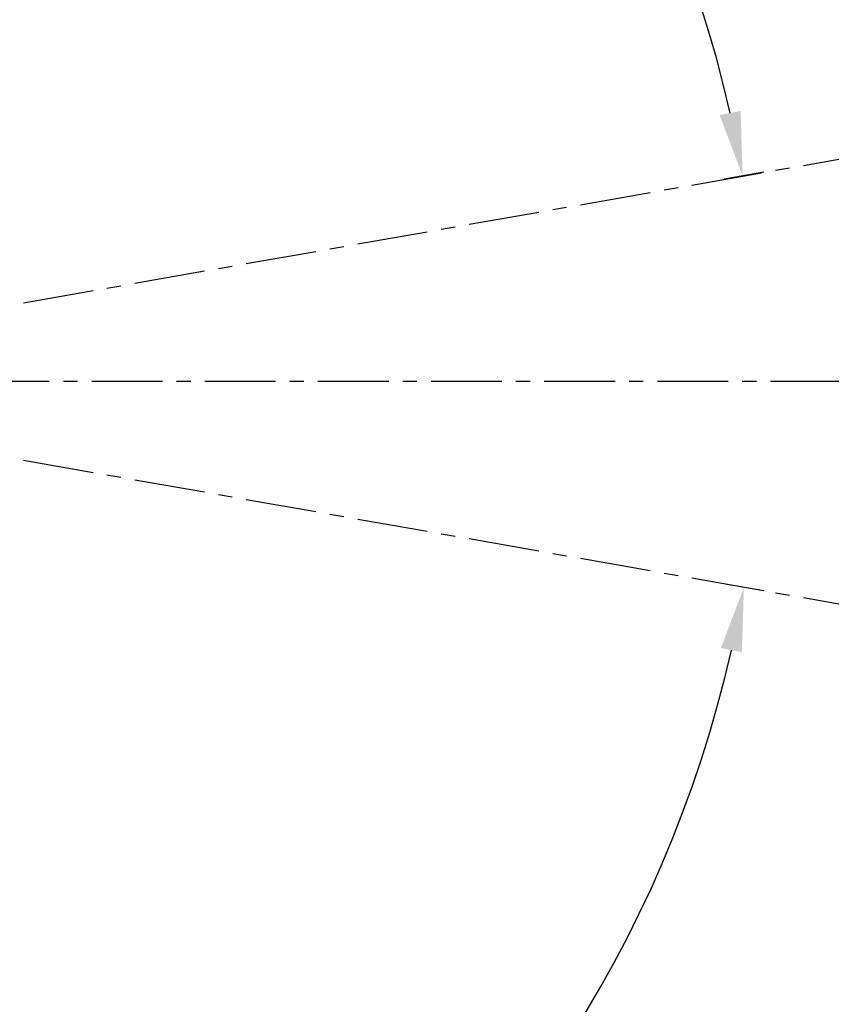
# Model space of a CAD drawing. Header units: millimetres. Extents: x 7426 to 8300, y 124 to 421.
# Tile 112 of 130: x 8225 to 8246, y 210 to 236. Entities that reach past the tile are written whole.
import ezdxf

# ---------------------------------------------------------------- set-up
doc = ezdxf.new("R2010")
doc.units = ezdxf.units.MM
doc.linetypes.add('BANKLINE1', pattern=[5.5, 4, -1.5])
doc.linetypes.add('CENTER', pattern=[0.6, 0.375, -0.075, 0.075, -0.075])
doc.layers.add('00_COMPONENTS', color=7, linetype='BANKLINE1')
doc.styles.add('微软雅黑', font='msyh.ttc')
doc.dimstyles.new('尺寸标注_1_30比例', dxfattribs={"dimtxt": 2.1, "dimasz": 1.7, "dimexe": 0.5, "dimexo": 0.4, "dimgap": 0.5, "dimtad": 1, "dimdec": 1, "dimlfac": 30, "dimdsep": 46, "dimtxsty": '微软雅黑', "dimcen": 0.09, "dimadec": 0, "dimazin": 0, "dimtp": 0.01, "dimtm": 0.01, "dimtfac": 1, "dimtdec": 1, "dimtofl": 0, "dimtmove": 0, "dimatfit": 3, "dimfxl": 1, "dimtolj": 1, "dimarcsym": 0})

# ---------------------------------------------------------------- blocks, each defined once
blk = doc.blocks.new('*D1499')
at = {"layer": '00_COMPONENTS', "color": 0, "linetype": 'ByBlock', "lineweight": -2, "ltscale": 20}
for p, q in [((8244.324, 232.208), (8243.268, 232.027)), ((8178.104, 226.661), (8180.122, 226.661))]:
    blk.add_line(p, q, dxfattribs=at)
blk.add_arc((8211.923, 226.661), 32.301, 12.7315, 176.9842, dxfattribs=at)
at = {"layer": '00_COMPONENTS', "color": 0}
for points in [[(8243.152, 233.724), (8243.708, 233.834), (8243.761, 232.112)], [(8179.384, 228.368), (8179.95, 228.353), (8179.622, 226.661)]]:
    blk.add_solid(points, dxfattribs=at)
at = {"layer": 'Defpoints', "color": 0}
for p in [(8224.815, 256.277), (8244.719, 232.276), (8177.704, 226.661), (8211.923, 226.661)]:
    blk.add_point(p, dxfattribs=at)
at = {"layer": '00_COMPONENTS', "color": 0, "insert": (8209.053, 260.43), "char_height": 2.1, "attachment_point": 5, "rotation": 4.8578, "style": '微软雅黑'}
blk.add_mtext('\\A1;-170°', dxfattribs=at)
blk = doc.blocks.new('*D1500')
at = {"layer": '00_COMPONENTS', "color": 0, "linetype": 'ByBlock', "lineweight": -2, "ltscale": 20}
for p, q in [((8180.173, 226.661), (8179.088, 226.661)), ((8244.324, 221.113), (8243.302, 221.288))]:
    blk.add_line(p, q, dxfattribs=at)
blk.add_arc((8211.923, 226.661), 32.336, 183.0126, 347.2718, dxfattribs=at)
at = {"layer": '00_COMPONENTS', "color": 0}
for points in [[(8179.916, 224.969), (8179.349, 224.954), (8179.588, 226.661)], [(8243.742, 219.481), (8243.186, 219.591), (8243.795, 221.204)]]:
    blk.add_solid(points, dxfattribs=at)
at = {"layer": 'Defpoints', "color": 0}
for p in [(8180.573, 226.661), (8211.923, 226.661), (8244.719, 221.046), (8194.199, 199.615)]:
    blk.add_point(p, dxfattribs=at)
at = {"layer": '00_COMPONENTS', "color": 0, "insert": (8209.32, 196.026), "char_height": 2.1, "attachment_point": 5, "rotation": 355.1422, "style": '微软雅黑'}
blk.add_mtext('\\A1;+170°', dxfattribs=at)

msp = doc.modelspace()

# ---------------------------------------------------------------- linework, layer by layer
at = {"layer": '00_COMPONENTS', "linetype": 'CENTER', "ltscale": 5}
for p, q in [((8212.8741, 226.6607), (8260.6407, 235.0833)), ((8261.3776, 226.6607), (8162.4688, 226.6607)), ((8212.8741, 226.6607), (8260.6407, 218.2382))]:
    msp.add_line(p, q, dxfattribs=at)
at = {"layer": '00_COMPONENTS', "linetype": 'ByBlock', "ltscale": 20}
for start, end in [(10, 57.677), (302.323, 350)]:
    msp.add_arc((8212.8741, 226.6607), 48.5034, start, end, dxfattribs=at)

# ---------------------------------------------------------------- dimensions: what is measured, and where the dimension line sits
for base, p1, p2, text, picture, middle in [((8224.815, 256.2773), (8177.704, 226.6607), (8244.7185, 232.2758), '\\A1;-170°', '*D1499', (8209.0532, 260.4305)), ((8194.1992, 199.6154), (8180.5734, 226.6607), (8244.7185, 221.0457), '\\A1;+170°', '*D1500', (8209.3196, 196.0262))]:
    dim = msp.add_angular_dim_3p(base=base, center=(8211.9232, 226.6607), p1=p1, p2=p2, text=text, dimstyle='尺寸标注_1_30比例', dxfattribs=at)
    dim.commit()
    dim.dimension.update_dxf_attribs({"geometry": picture, "text_midpoint": middle})

doc.saveas('drawing.dxf')
